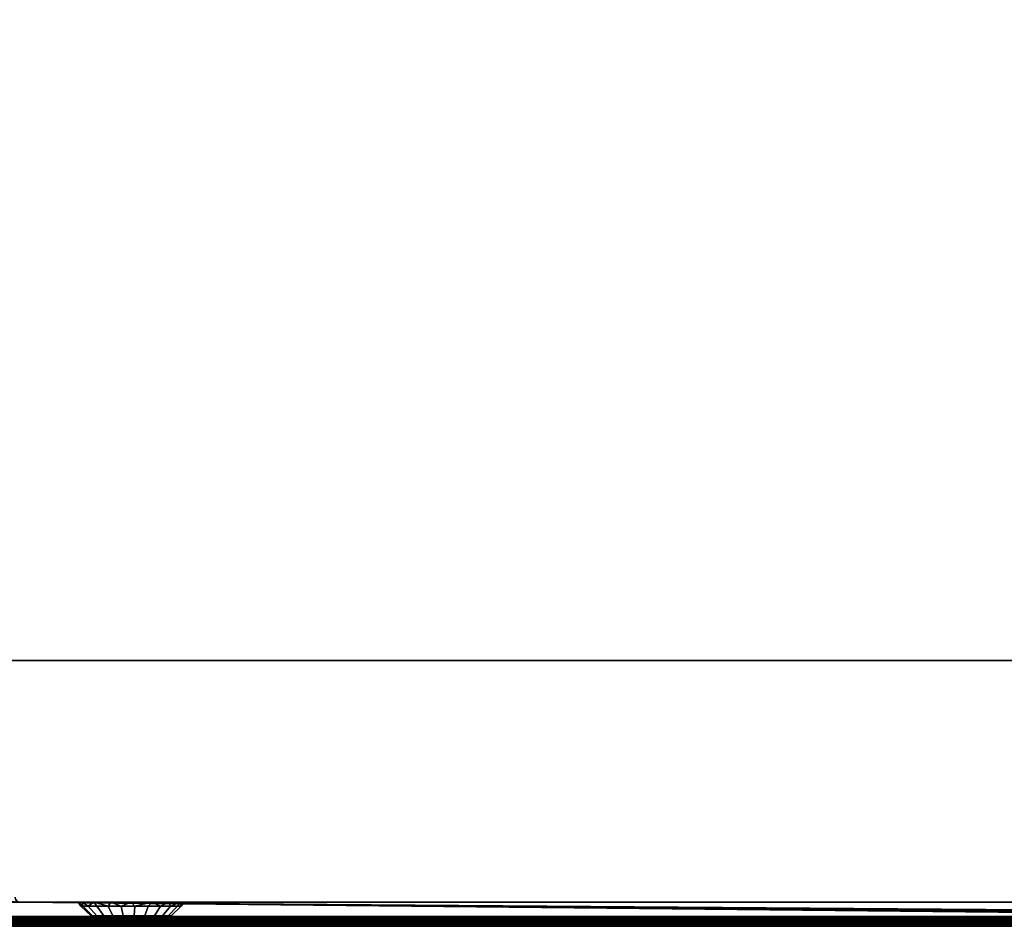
# Model space of a CAD drawing. Header units: millimetres. Extents: x -10 to 800, y -425 to 10.
# Tile 3 of 5: x 393 to 596, y -400 to -213. Entities that reach past the tile are written whole.
import ezdxf

# ---------------------------------------------------------------- set-up
doc = ezdxf.new("R2010")
doc.units = ezdxf.units.MM
doc.header["$MEASUREMENT"] = 0
for name, color, linetype, lineweight in [('0 Misc', 7, 'Continuous', 35), ('10 Raster Images', 7, 'Continuous', 35), ('5 Hatches', 7, 'Continuous', 35)]:
    doc.layers.add(name, color=color, linetype=linetype, lineweight=lineweight)

msp = doc.modelspace()

# ---------------------------------------------------------------- linework, layer by layer
at = {"layer": '0 Misc', "color": 160, "linetype": 'Continuous', "lineweight": 25}
for p, q in [((17, -345, 16), (783, -345, 16)), ((783, -345, 723.5), (17, -345, 723.5)), ((17, -372.5, 16), (393, -395, 16)), ((17, -399, 723.5), (393, -395, 723.5)), ((393, -395, 16), (17, -398, 16)), ((393, -395, 723.5), (783, -395, 723.5)), ((393, -395, 16), (393, -395, 723.5)), ((783, -395, 16), (393, -395, 16)), ((784, -399, 723.5), (393, -395, 723.5)), ((783.84, -398.99, 723.5), (393, -395, 723.5)), ((783.55, -398.89, 723.5), (393, -395, 723.5)), ((783.29, -398.71, 723.5), (393, -395, 723.5)), ((783.11, -398.45, 723.5), (393, -395, 723.5)), ((783.01, -398.16, 723.5), (393, -395, 723.5)), ((783, -398, 723.5), (393, -395, 723.5)), ((393, -395, 16), (757, -395, 466)), ((393, -395, 723.5), (405, -395, 599)), ((405, -395, 599), (393, -395, 16)), ((405.54, -395, 595.6), (393, -395, 16)), ((407.1, -395, 592.53), (393, -395, 16)), ((409.53, -395, 590.1), (393, -395, 16)), ((412.6, -395, 588.54), (393, -395, 16)), ((747, -395, 466), (393, -395, 16)), ((393, -395, 723.5), (405.54, -395, 602.4)), ((393, -395, 723.5), (407.1, -395, 605.47)), ((393, -395, 723.5), (409.53, -395, 607.9)), ((393, -395, 723.5), (412.6, -395, 609.46)), ((393, -395, 723.5), (416, -395, 610)), ((393, -395, 16), (783, -398, 16)), ((412.6, -395, 588.54), (747, -395, 466)), ((412.6, -395, 588.54), (747, -395, 476)), ((747, -395, 476), (416, -395, 588)), ((416, -395, 588), (757, -395, 594)), ((416, -395, 610), (783, -395, 723.5)), ((419.4, -395, 588.54), (757, -395, 594)), ((419.4, -395, 609.46), (783, -395, 723.5)), ((422.47, -395, 590.1), (757, -395, 594)), ((422.47, -395, 607.9), (783, -395, 723.5)), ((424.9, -395, 592.53), (757, -395, 594)), ((747, -395, 604), (424.9, -395, 605.47)), ((424.9, -395, 605.47), (783, -395, 723.5)), ((747, -395, 594), (424.9, -395, 592.53)), ((426.46, -395, 595.6), (747, -395, 594)), ((426.46, -395, 595.6), (747, -395, 604)), ((426.46, -395, 602.4), (747, -395, 604)), ((427, -395, 599), (747, -395, 604)), ((2, -398), (798, -398)), ((783, -398, 16), (17, -398, 16)), ((799, -399, 745.5), (1, -399, 745.5)), ((799, -400, 724.5), (1, -400, 724.5)), ((1, -400, 744.5), (799, -400, 744.5)), ((798, -399, 1), (2, -399, 1)), ((2, -399, 1), (784, -399, 15)), ((17, -399, 723.5), (784, -399, 723.5)), ((17, -399, 15), (784, -399, 15)), ((414.22, -400, 599), (417.78, -400, 599)), ((414.22, -400, 599), (417.69, -400, 599.55)), ((414.31, -400, 598.45), (417.69, -400, 598.45)), ((414.31, -400, 598.45), (417.78, -400, 599)), ((414.31, -400, 599.55), (417.69, -400, 599.55)), ((414.31, -400, 599.55), (417.44, -400, 600.05)), ((414.56, -400, 597.95), (417.44, -400, 597.95)), ((414.56, -400, 597.95), (417.69, -400, 598.45)), ((414.56, -400, 600.05), (417.44, -400, 600.05)), ((414.56, -400, 600.05), (417.05, -400, 600.44)), ((414.95, -400, 597.56), (417.05, -400, 597.56)), ((414.95, -400, 597.56), (417.44, -400, 597.95)), ((414.95, -400, 600.44), (417.05, -400, 600.44)), ((414.95, -400, 600.44), (416.55, -400, 600.69)), ((415.45, -400, 597.31), (416.55, -400, 597.31)), ((415.45, -400, 597.31), (417.05, -400, 597.56)), ((415.45, -400, 600.69), (416.55, -400, 600.69))]:
    msp.add_line(p, q, dxfattribs=at).dxf.unprotected_set("ltscale", 0)
at = {"layer": '0 Misc', "color": 160, "linetype": 'Continuous', "lineweight": 25, "extrusion": (0, 1, 0)}
for centre, radius in [((-405, 599, -395), 11), ((-417.78, 599, -400), 1.78)]:
    msp.add_circle(centre, radius, dxfattribs=at).dxf.unprotected_set("ltscale", 0)
at = {"layer": '0 Misc', "color": 160, "linetype": 'Continuous', "lineweight": 25, "extrusion": (0, 0, -1)}
msp.add_arc((-393, -394, -723.5), 1, 270, 0, dxfattribs=at).dxf.unprotected_set("ltscale", 0)
at = {"layer": '0 Misc', "color": 160, "linetype": 'Continuous', "lineweight": 25}
msp.add_arc((393, -394, 16), 1, 180, 270, dxfattribs=at).dxf.unprotected_set("ltscale", 0)
at = {"layer": '0 Misc', "color": 7, "lineweight": 25}
for points, invisible_edges in [([(1, -399, 745.5), (799, -1, 745.5), (1, -1, 745.5)], 1), ([(1, -399, 745.5), (799, -399, 745.5), (799, -1, 745.5)], 12), ([(2, -2), (798, -398), (2, -398)], 1), ([(2, -2), (798, -2), (798, -398)], 12), ([(783, -345, 16), (17, -20.5, 16), (17, -345, 16)], 1), ([(783, -345, 16), (783, -20.5, 16), (17, -20.5, 16)], 12), ([(17, -345, 723.5), (783, -20.5, 723.5), (783, -345, 723.5)], 1), ([(17, -345, 723.5), (17, -20.5, 723.5), (783, -20.5, 723.5)], 12), ([(17, -345, 723.5), (783, -345, 16), (17, -345, 16)], 1), ([(17, -345, 723.5), (783, -345, 723.5), (783, -345, 16)], 12), ([(2, -398), (798, -398.38, 0.08), (2, -398.38, 0.08)], 1), ([(2, -398), (798, -398), (798, -398.38, 0.08)], 12), ([(798, -398.71, 0.29), (2, -398.38, 0.08), (798, -398.38, 0.08)], 1), ([(798, -398.71, 0.29), (2, -398.71, 0.29), (2, -398.38, 0.08)], 12), ([(798, -398.92, 0.62), (2, -398.71, 0.29), (798, -398.71, 0.29)], 1), ([(798, -398.92, 0.62), (2, -398.92, 0.62), (2, -398.71, 0.29)], 12), ([(798, -399, 1), (2, -398.92, 0.62), (798, -398.92, 0.62)], 1), ([(798, -399, 1), (2, -399, 1), (2, -398.92, 0.62)], 12), ([(783.29, -398.71, 15.71), (17, -398.92, 15.38), (783.62, -398.92, 15.38)], 2), ([(783.29, -398.71, 15.71), (17, -398.71, 15.71), (17, -398.92, 15.38)], 12), ([(17, -399, 15), (783.62, -398.92, 15.38), (17, -398.92, 15.38)], 1), ([(17, -399, 15), (784, -399, 15), (783.62, -398.92, 15.38)], 1), ([(1, -399.38, 723.58), (798, -399, 723.5), (799, -399.38, 723.58)], 12), ([(1, -399.38, 723.58), (784, -399, 723.5), (798, -399, 723.5)], 12), ([(799, -399, 745.5), (1, -399.38, 745.42), (799, -399.38, 745.42)], 1), ([(799, -399, 745.5), (1, -399, 745.5), (1, -399.38, 745.42)], 12), ([(1, -399.71, 723.79), (799, -399.38, 723.58), (799, -399.71, 723.79)], 1), ([(1, -399.71, 723.79), (1, -399.38, 723.58), (799, -399.38, 723.58)], 12), ([(799, -399.38, 745.42), (1, -399.71, 745.21), (799, -399.71, 745.21)], 1), ([(799, -399.38, 745.42), (1, -399.38, 745.42), (1, -399.71, 745.21)], 12), ([(1, -399.92, 724.12), (799, -399.71, 723.79), (799, -399.92, 724.12)], 1), ([(1, -399.92, 724.12), (1, -399.71, 723.79), (799, -399.71, 723.79)], 12), ([(799, -399.71, 745.21), (1, -399.92, 744.88), (799, -399.92, 744.88)], 1), ([(799, -399.71, 745.21), (1, -399.71, 745.21), (1, -399.92, 744.88)], 12), ([(1, -400, 724.5), (799, -399.92, 724.12), (799, -400, 724.5)], 1), ([(1, -400, 724.5), (1, -399.92, 724.12), (799, -399.92, 724.12)], 12), ([(1, -400, 744.5), (799, -399.92, 744.88), (1, -399.92, 744.88)], 1), ([(1, -400, 744.5), (799, -400, 744.5), (799, -399.92, 744.88)], 12), ([(799, -400, 724.5), (1, -400, 744.5), (1, -400, 724.5)], 1), ([(799, -400, 724.5), (799, -400, 744.5), (1, -400, 744.5)], 12)]:
    msp.add_3dface(points, dxfattribs=dict(at, invisible_edges=invisible_edges))
for points in [[(17, -398, 16), (393, -395, 16), (17, -372.5, 16)], [(17, -372.5, 16), (393, -395, 16), (392.84, -394.99, 16)], [(17, -399, 723.5), (392.84, -394.99, 723.5), (393, -395, 723.5)], [(17, -399, 723.5), (393, -395, 723.5), (784, -399, 723.5)], [(393, -395, 16), (17, -398, 16), (783, -398, 16)], [(784, -399, 723.5), (393, -395, 723.5), (783.84, -398.99, 723.5)], [(783.84, -398.99, 723.5), (393, -395, 723.5), (783.55, -398.89, 723.5)], [(783.55, -398.89, 723.5), (393, -395, 723.5), (783.29, -398.71, 723.5)], [(783.29, -398.71, 723.5), (393, -395, 723.5), (783.11, -398.45, 723.5)], [(783.11, -398.45, 723.5), (393, -395, 723.5), (783.01, -398.16, 723.5)], [(783.01, -398.16, 723.5), (393, -395, 723.5), (783, -398, 723.5)], [(783, -398, 723.5), (393, -395, 723.5), (783, -395, 723.5)], [(393, -395, 16), (783, -398, 16), (783, -395, 16)], [(783.02, -398.2, 15.98), (783, -398, 16), (17, -398, 16)], [(17, -398.38, 15.92), (783.02, -398.2, 15.98), (17, -398, 16)], [(17, -398.38, 15.92), (783.08, -398.38, 15.92), (783.02, -398.2, 15.98)], [(783.17, -398.56, 15.83), (783.08, -398.38, 15.92), (17, -398.38, 15.92)], [(783.17, -398.56, 15.83), (17, -398.38, 15.92), (17, -398.71, 15.71)], [(783.29, -398.71, 15.71), (783.17, -398.56, 15.83), (17, -398.71, 15.71)], [(17, -399, 723.5), (784, -399, 723.5), (1, -399.38, 723.58)], [(798, -399, 1), (784, -399, 15), (2, -399, 1)], [(17, -399, 15), (2, -399, 1), (784, -399, 15)], [(414.31, -400, 598.45), (417.78, -400, 599), (414.22, -400, 599)], [(414.22, -400, 599), (417.78, -400, 599), (417.69, -400, 599.55)], [(414.22, -400, 599), (417.69, -400, 599.55), (414.31, -400, 599.55)], [(414.56, -400, 597.95), (417.69, -400, 598.45), (414.31, -400, 598.45)], [(414.31, -400, 598.45), (417.69, -400, 598.45), (417.78, -400, 599)], [(414.31, -400, 599.55), (417.69, -400, 599.55), (417.44, -400, 600.05)], [(414.31, -400, 599.55), (417.44, -400, 600.05), (414.56, -400, 600.05)], [(414.95, -400, 597.56), (417.44, -400, 597.95), (414.56, -400, 597.95)], [(414.56, -400, 597.95), (417.44, -400, 597.95), (417.69, -400, 598.45)], [(414.56, -400, 600.05), (417.44, -400, 600.05), (417.05, -400, 600.44)], [(414.56, -400, 600.05), (417.05, -400, 600.44), (414.95, -400, 600.44)], [(415.45, -400, 597.31), (417.05, -400, 597.56), (414.95, -400, 597.56)], [(414.95, -400, 597.56), (417.05, -400, 597.56), (417.44, -400, 597.95)], [(414.95, -400, 600.44), (417.05, -400, 600.44), (416.55, -400, 600.69)], [(414.95, -400, 600.44), (416.55, -400, 600.69), (415.45, -400, 600.69)], [(416.55, -400, 597.31), (415.45, -400, 597.31), (416, -400, 597.22)], [(415.45, -400, 597.31), (416.55, -400, 597.31), (417.05, -400, 597.56)], [(415.45, -400, 600.69), (416.55, -400, 600.69), (416, -400, 600.78)]]:
    msp.add_3dface(points, dxfattribs=at)
at = {"layer": '0 Misc', "color": 5, "lineweight": 25}
for points, invisible_edges in [([(393, -395, 16), (392.62, -394.92, 723.5), (392.62, -394.92, 16)], 1), ([(393, -395, 16), (393, -395, 723.5), (392.62, -394.92, 723.5)], 12)]:
    msp.add_3dface(points, dxfattribs=dict(at, invisible_edges=invisible_edges))
at = {"layer": '0 Misc', "color": 158, "lineweight": 25}
for points in [[(405.96, -395.8, 601.81), (405.84, -395, 603.21), (405, -395, 599)], [(405.57, -395.8, 599), (405.96, -395.8, 601.81), (405, -395, 599)], [(405.96, -395.8, 596.19), (405.57, -395.8, 599), (405, -395, 599)], [(405, -395, 599), (405.84, -395, 594.79), (405.96, -395.8, 596.19)], [(407.09, -395.8, 604.42), (408.22, -395, 606.78), (405.84, -395, 603.21)], [(405.96, -395.8, 601.81), (407.09, -395.8, 604.42), (405.84, -395, 603.21)], [(405.96, -395.8, 596.19), (405.84, -395, 594.79), (407.09, -395.8, 593.58)], [(407.09, -395.8, 593.58), (405.84, -395, 594.79), (408.22, -395, 591.22)], [(408.88, -395.8, 606.62), (408.22, -395, 606.78), (407.09, -395.8, 604.42)], [(408.88, -395.8, 591.38), (407.09, -395.8, 593.58), (408.22, -395, 591.22)], [(411.79, -395, 609.16), (408.22, -395, 606.78), (411.2, -395.8, 608.26)], [(411.2, -395.8, 608.26), (408.22, -395, 606.78), (408.88, -395.8, 606.62)], [(411.2, -395.8, 589.74), (408.88, -395.8, 591.38), (408.22, -395, 591.22)], [(411.2, -395.8, 589.74), (408.22, -395, 591.22), (411.79, -395, 588.84)], [(411.2, -395.8, 608.26), (413.88, -395.8, 609.21), (411.79, -395, 609.16)], [(413.88, -395.8, 588.79), (411.2, -395.8, 589.74), (411.79, -395, 588.84)], [(413.88, -395.8, 609.21), (416, -395, 610), (411.79, -395, 609.16)], [(413.88, -395.8, 588.79), (411.79, -395, 588.84), (416, -395, 588)], [(413.88, -395.8, 609.21), (416.71, -395.8, 609.4), (416, -395, 610)], [(416.71, -395.8, 588.6), (413.88, -395.8, 588.79), (416, -395, 588)], [(416.71, -395.8, 609.4), (420.21, -395, 609.16), (416, -395, 610)], [(416, -395, 588), (420.21, -395, 588.84), (416.71, -395.8, 588.6)], [(419.49, -395.8, 608.82), (420.21, -395, 609.16), (416.71, -395.8, 609.4)], [(416.71, -395.8, 588.6), (420.21, -395, 588.84), (419.49, -395.8, 589.18)], [(422.01, -395.8, 607.52), (420.21, -395, 609.16), (419.49, -395.8, 608.82)], [(419.49, -395.8, 589.18), (420.21, -395, 588.84), (422.01, -395.8, 590.48)], [(423.78, -395, 606.78), (420.21, -395, 609.16), (422.01, -395.8, 607.52)], [(422.01, -395.8, 590.48), (420.21, -395, 588.84), (423.78, -395, 591.22)], [(424.09, -395.8, 592.42), (422.01, -395.8, 590.48), (423.78, -395, 591.22)], [(424.09, -395.8, 605.58), (423.78, -395, 606.78), (422.01, -395.8, 607.52)], [(423.78, -395, 591.22), (426.16, -395, 594.79), (424.09, -395.8, 592.42)], [(426.16, -395, 603.21), (423.78, -395, 606.78), (424.09, -395.8, 605.58)], [(424.09, -395.8, 592.42), (426.16, -395, 594.79), (425.56, -395.8, 594.85)], [(425.56, -395.8, 603.15), (426.16, -395, 603.21), (424.09, -395.8, 605.58)], [(425.56, -395.8, 594.85), (426.16, -395, 594.79), (426.33, -395.8, 597.58)], [(426.33, -395.8, 600.42), (426.16, -395, 603.21), (425.56, -395.8, 603.15)], [(426.33, -395.8, 597.58), (426.16, -395, 594.79), (427, -395, 599)], [(427, -395, 599), (426.16, -395, 603.21), (426.33, -395.8, 600.42)], [(426.33, -395.8, 600.42), (426.33, -395.8, 597.58), (427, -395, 599)], [(413.08, -399.94, 599), (413.18, -399.94, 598.21), (414.22, -400, 599)], [(413.18, -399.94, 599.79), (413.08, -399.94, 599), (414.22, -400, 599)], [(413.5, -399.94, 597.48), (414.36, -400, 598.32), (413.18, -399.94, 598.21)], [(413.18, -399.94, 598.21), (414.36, -400, 598.32), (414.22, -400, 599)], [(414.36, -400, 599.68), (413.5, -399.94, 600.52), (413.18, -399.94, 599.79)], [(414.36, -400, 599.68), (413.18, -399.94, 599.79), (414.22, -400, 599)], [(414.74, -400, 597.74), (414.36, -400, 598.32), (413.5, -399.94, 597.48)], [(414.36, -400, 599.68), (414.74, -400, 600.26), (413.5, -399.94, 600.52)], [(413.5, -399.94, 600.52), (414.74, -400, 600.26), (414, -399.94, 601.14)], [(414.74, -400, 597.74), (413.5, -399.94, 597.48), (414, -399.94, 596.86)], [(414.66, -399.94, 596.4), (414.74, -400, 597.74), (414, -399.94, 596.86)], [(414.74, -400, 600.26), (415.32, -400, 600.64), (414, -399.94, 601.14)], [(414, -399.94, 601.14), (415.32, -400, 600.64), (414.66, -399.94, 601.6)], [(414.66, -399.94, 601.6), (415.32, -400, 600.64), (415.41, -399.94, 601.86)], [(415.41, -399.94, 596.14), (415.32, -400, 597.36), (414.66, -399.94, 596.4)], [(414.66, -399.94, 596.4), (415.32, -400, 597.36), (414.74, -400, 597.74)], [(415.41, -399.94, 601.86), (415.32, -400, 600.64), (416, -400, 600.78)], [(415.41, -399.94, 596.14), (416, -400, 597.22), (415.32, -400, 597.36)], [(415.41, -399.94, 601.86), (416, -400, 600.78), (416.2, -399.94, 601.92)], [(416.2, -399.94, 596.08), (416, -400, 597.22), (415.41, -399.94, 596.14)], [(416.2, -399.94, 601.92), (416, -400, 600.78), (416.68, -400, 600.64)], [(416.98, -399.94, 596.25), (416.68, -400, 597.36), (416, -400, 597.22)], [(416.2, -399.94, 596.08), (416.98, -399.94, 596.25), (416, -400, 597.22)], [(416.2, -399.94, 601.92), (416.68, -400, 600.64), (416.98, -399.94, 601.75)], [(417.69, -399.94, 601.39), (416.98, -399.94, 601.75), (416.68, -400, 600.64)], [(417.26, -400, 600.26), (417.69, -399.94, 601.39), (416.68, -400, 600.64)], [(417.69, -399.94, 596.61), (417.26, -400, 597.74), (416.68, -400, 597.36)], [(416.98, -399.94, 596.25), (417.69, -399.94, 596.61), (416.68, -400, 597.36)], [(417.64, -400, 599.68), (418.27, -399.94, 600.84), (417.26, -400, 600.26)], [(417.26, -400, 597.74), (418.68, -399.94, 597.84), (417.64, -400, 598.32)], [(417.69, -399.94, 596.61), (418.27, -399.94, 597.16), (417.26, -400, 597.74)], [(418.68, -399.94, 597.84), (417.26, -400, 597.74), (418.27, -399.94, 597.16)], [(417.26, -400, 600.26), (418.27, -399.94, 600.84), (417.69, -399.94, 601.39)], [(418.9, -399.94, 599.4), (418.68, -399.94, 600.16), (417.64, -400, 599.68)], [(418.9, -399.94, 599.4), (417.64, -400, 599.68), (417.78, -400, 599)], [(417.64, -400, 598.32), (418.9, -399.94, 598.6), (417.78, -400, 599)], [(417.64, -400, 599.68), (418.68, -399.94, 600.16), (418.27, -399.94, 600.84)], [(418.9, -399.94, 598.6), (417.64, -400, 598.32), (418.68, -399.94, 597.84)], [(418.9, -399.94, 598.6), (418.9, -399.94, 599.4), (417.78, -400, 599)]]:
    msp.add_3dface(points, dxfattribs=at)
for points, invisible_edges in [([(407.98, -397.84, 601.25), (405.57, -395.8, 599), (407.67, -397.84, 599)], 1), ([(407.98, -397.84, 601.25), (405.96, -395.8, 601.81), (405.57, -395.8, 599)], 12), ([(407.67, -397.84, 599), (405.57, -395.8, 599), (405.96, -395.8, 596.19)], 12), ([(408.89, -397.84, 603.33), (405.96, -395.8, 601.81), (407.98, -397.84, 601.25)], 1), ([(408.89, -397.84, 603.33), (407.09, -395.8, 604.42), (405.96, -395.8, 601.81)], 12), ([(407.67, -397.84, 599), (405.96, -395.8, 596.19), (407.98, -397.84, 596.75)], 1), ([(407.98, -397.84, 596.75), (405.96, -395.8, 596.19), (407.09, -395.8, 593.58)], 12), ([(407.09, -395.8, 604.42), (410.32, -397.84, 605.09), (408.88, -395.8, 606.62)], 1), ([(407.09, -395.8, 604.42), (408.89, -397.84, 603.33), (410.32, -397.84, 605.09)], 12), ([(407.98, -397.84, 596.75), (407.09, -395.8, 593.58), (408.89, -397.84, 594.67)], 1), ([(408.88, -395.8, 591.38), (408.89, -397.84, 594.67), (407.09, -395.8, 593.58)], 1), ([(408.88, -395.8, 606.62), (412.17, -397.84, 606.39), (411.2, -395.8, 608.26)], 1), ([(408.88, -395.8, 606.62), (410.32, -397.84, 605.09), (412.17, -397.84, 606.39)], 12), ([(410.32, -397.84, 592.91), (408.88, -395.8, 591.38), (411.2, -395.8, 589.74)], 12), ([(408.88, -395.8, 591.38), (410.32, -397.84, 592.91), (408.89, -397.84, 594.67)], 12), ([(410.32, -397.84, 592.91), (411.2, -395.8, 589.74), (412.17, -397.84, 591.61)], 1), ([(414.31, -397.84, 607.15), (411.2, -395.8, 608.26), (412.17, -397.84, 606.39)], 1), ([(414.31, -397.84, 607.15), (413.88, -395.8, 609.21), (411.2, -395.8, 608.26)], 12), ([(412.17, -397.84, 591.61), (411.2, -395.8, 589.74), (413.88, -395.8, 588.79)], 12), ([(412.17, -397.84, 591.61), (413.88, -395.8, 588.79), (414.31, -397.84, 590.85)], 1), ([(413.88, -395.8, 609.21), (416.57, -397.84, 607.31), (416.71, -395.8, 609.4)], 1), ([(413.88, -395.8, 609.21), (414.31, -397.84, 607.15), (416.57, -397.84, 607.31)], 12), ([(414.31, -397.84, 590.85), (413.88, -395.8, 588.79), (416.71, -395.8, 588.6)], 12), ([(414.31, -397.84, 590.85), (416.71, -395.8, 588.6), (416.57, -397.84, 590.69)], 1), ([(416.71, -395.8, 609.4), (416.57, -397.84, 607.31), (418.79, -397.84, 606.85)], 12), ([(419.49, -395.8, 589.18), (416.57, -397.84, 590.69), (416.71, -395.8, 588.6)], 1), ([(419.49, -395.8, 589.18), (418.79, -397.84, 591.15), (416.57, -397.84, 590.69)], 12), ([(416.71, -395.8, 609.4), (418.79, -397.84, 606.85), (419.49, -395.8, 608.82)], 1), ([(419.49, -395.8, 608.82), (418.79, -397.84, 606.85), (420.8, -397.84, 605.8)], 12), ([(422.01, -395.8, 590.48), (418.79, -397.84, 591.15), (419.49, -395.8, 589.18)], 1), ([(422.01, -395.8, 590.48), (420.8, -397.84, 592.2), (418.79, -397.84, 591.15)], 12), ([(419.49, -395.8, 608.82), (420.8, -397.84, 605.8), (422.01, -395.8, 607.52)], 1), ([(420.8, -397.84, 592.2), (424.09, -395.8, 592.42), (422.46, -397.84, 593.74)], 1), ([(420.8, -397.84, 592.2), (422.01, -395.8, 590.48), (424.09, -395.8, 592.42)], 12), ([(422.01, -395.8, 607.52), (420.8, -397.84, 605.8), (422.46, -397.84, 604.26)], 12), ([(422.01, -395.8, 607.52), (422.46, -397.84, 604.26), (424.09, -395.8, 605.58)], 1), ([(422.46, -397.84, 593.74), (425.56, -395.8, 594.85), (423.64, -397.84, 595.68)], 1), ([(422.46, -397.84, 593.74), (424.09, -395.8, 592.42), (425.56, -395.8, 594.85)], 12), ([(424.09, -395.8, 605.58), (422.46, -397.84, 604.26), (423.64, -397.84, 602.32)], 12), ([(426.33, -395.8, 597.58), (423.64, -397.84, 595.68), (425.56, -395.8, 594.85)], 1), ([(426.33, -395.8, 597.58), (424.25, -397.84, 597.87), (423.64, -397.84, 595.68)], 12), ([(424.25, -397.84, 600.13), (425.56, -395.8, 603.15), (423.64, -397.84, 602.32)], 1), ([(424.09, -395.8, 605.58), (423.64, -397.84, 602.32), (425.56, -395.8, 603.15)], 1), ([(424.25, -397.84, 597.87), (426.33, -395.8, 600.42), (424.25, -397.84, 600.13)], 1), ([(424.25, -397.84, 597.87), (426.33, -395.8, 597.58), (426.33, -395.8, 600.42)], 12), ([(424.25, -397.84, 600.13), (426.33, -395.8, 600.42), (425.56, -395.8, 603.15)], 12), ([(410.23, -399.25, 599), (407.67, -397.84, 599), (407.98, -397.84, 596.75)], 12), ([(410.45, -399.25, 600.56), (407.67, -397.84, 599), (410.23, -399.25, 599)], 1), ([(410.45, -399.25, 600.56), (407.98, -397.84, 601.25), (407.67, -397.84, 599)], 12), ([(410.23, -399.25, 599), (407.98, -397.84, 596.75), (410.45, -399.25, 597.44)], 1), ([(407.98, -397.84, 601.25), (411.07, -399.25, 602), (408.89, -397.84, 603.33)], 1), ([(407.98, -397.84, 601.25), (410.45, -399.25, 600.56), (411.07, -399.25, 602)], 12), ([(410.45, -399.25, 597.44), (407.98, -397.84, 596.75), (408.89, -397.84, 594.67)], 12), ([(412.06, -399.25, 603.21), (408.89, -397.84, 603.33), (411.07, -399.25, 602)], 1), ([(412.06, -399.25, 603.21), (410.32, -397.84, 605.09), (408.89, -397.84, 603.33)], 12), ([(410.45, -399.25, 597.44), (408.89, -397.84, 594.67), (411.07, -399.25, 596)], 1), ([(412.06, -399.25, 594.79), (408.89, -397.84, 594.67), (410.32, -397.84, 592.91)], 1), ([(412.06, -399.25, 594.79), (411.07, -399.25, 596), (408.89, -397.84, 594.67)], 12), ([(410.32, -397.84, 605.09), (413.35, -399.25, 604.12), (412.17, -397.84, 606.39)], 1), ([(410.32, -397.84, 605.09), (412.06, -399.25, 603.21), (413.35, -399.25, 604.12)], 12), ([(413.35, -399.25, 593.88), (410.32, -397.84, 592.91), (412.17, -397.84, 591.61)], 1), ([(413.35, -399.25, 593.88), (412.06, -399.25, 594.79), (410.32, -397.84, 592.91)], 12), ([(412.17, -397.84, 606.39), (414.83, -399.25, 604.65), (414.31, -397.84, 607.15)], 1), ([(412.17, -397.84, 606.39), (413.35, -399.25, 604.12), (414.83, -399.25, 604.65)], 12), ([(414.83, -399.25, 593.35), (412.17, -397.84, 591.61), (414.31, -397.84, 590.85)], 1), ([(414.83, -399.25, 593.35), (413.35, -399.25, 593.88), (412.17, -397.84, 591.61)], 12), ([(416.57, -397.84, 607.31), (414.31, -397.84, 607.15), (414.83, -399.25, 604.65)], 12), ([(416.39, -399.25, 593.25), (414.31, -397.84, 590.85), (416.57, -397.84, 590.69)], 1), ([(416.39, -399.25, 593.25), (414.83, -399.25, 593.35), (414.31, -397.84, 590.85)], 12), ([(416.57, -397.84, 607.31), (414.83, -399.25, 604.65), (416.39, -399.25, 604.75)], 1), ([(418.79, -397.84, 606.85), (416.39, -399.25, 604.75), (417.93, -399.25, 604.43)], 1), ([(418.79, -397.84, 606.85), (416.57, -397.84, 607.31), (416.39, -399.25, 604.75)], 12), ([(418.79, -397.84, 591.15), (416.39, -399.25, 593.25), (416.57, -397.84, 590.69)], 1), ([(418.79, -397.84, 591.15), (417.93, -399.25, 593.57), (416.39, -399.25, 593.25)], 12), ([(419.33, -399.25, 603.71), (418.79, -397.84, 606.85), (417.93, -399.25, 604.43)], 1), ([(417.93, -399.25, 593.57), (420.8, -397.84, 592.2), (419.33, -399.25, 594.29)], 1), ([(417.93, -399.25, 593.57), (418.79, -397.84, 591.15), (420.8, -397.84, 592.2)], 12), ([(419.33, -399.25, 603.71), (420.8, -397.84, 605.8), (418.79, -397.84, 606.85)], 12), ([(420.8, -397.84, 605.8), (419.33, -399.25, 603.71), (420.47, -399.25, 602.64)], 12), ([(420.47, -399.25, 595.36), (419.33, -399.25, 594.29), (420.8, -397.84, 592.2)], 12), ([(420.8, -397.84, 605.8), (420.47, -399.25, 602.64), (422.46, -397.84, 604.26)], 1), ([(420.47, -399.25, 602.64), (423.64, -397.84, 602.32), (422.46, -397.84, 604.26)], 1), ([(420.47, -399.25, 602.64), (421.29, -399.25, 601.3), (423.64, -397.84, 602.32)], 12), ([(420.47, -399.25, 595.36), (420.8, -397.84, 592.2), (422.46, -397.84, 593.74)], 1), ([(423.64, -397.84, 595.68), (420.47, -399.25, 595.36), (422.46, -397.84, 593.74)], 1), ([(423.64, -397.84, 595.68), (421.29, -399.25, 596.7), (420.47, -399.25, 595.36)], 12), ([(421.71, -399.25, 598.21), (421.29, -399.25, 596.7), (423.64, -397.84, 595.68)], 12), ([(421.29, -399.25, 601.3), (424.25, -397.84, 600.13), (423.64, -397.84, 602.32)], 1), ([(421.29, -399.25, 601.3), (421.71, -399.25, 599.79), (424.25, -397.84, 600.13)], 12), ([(421.71, -399.25, 598.21), (423.64, -397.84, 595.68), (424.25, -397.84, 597.87)], 1), ([(421.71, -399.25, 599.79), (424.25, -397.84, 597.87), (424.25, -397.84, 600.13)], 1), ([(421.71, -399.25, 599.79), (421.71, -399.25, 598.21), (424.25, -397.84, 597.87)], 12), ([(410.23, -399.25, 599), (413.18, -399.94, 599.79), (410.45, -399.25, 600.56)], 1), ([(410.23, -399.25, 599), (413.08, -399.94, 599), (413.18, -399.94, 599.79)], 12), ([(410.45, -399.25, 597.44), (413.08, -399.94, 599), (410.23, -399.25, 599)], 1), ([(413.18, -399.94, 598.21), (410.45, -399.25, 597.44), (411.07, -399.25, 596)], 12), ([(410.45, -399.25, 600.56), (413.5, -399.94, 600.52), (411.07, -399.25, 602)], 1), ([(410.45, -399.25, 600.56), (413.18, -399.94, 599.79), (413.5, -399.94, 600.52)], 12), ([(410.45, -399.25, 597.44), (413.18, -399.94, 598.21), (413.08, -399.94, 599)], 12), ([(413.18, -399.94, 598.21), (411.07, -399.25, 596), (413.5, -399.94, 597.48)], 1), ([(413.5, -399.94, 597.48), (411.07, -399.25, 596), (412.06, -399.25, 594.79)], 12), ([(411.07, -399.25, 602), (414, -399.94, 601.14), (412.06, -399.25, 603.21)], 1), ([(411.07, -399.25, 602), (413.5, -399.94, 600.52), (414, -399.94, 601.14)], 12), ([(414.66, -399.94, 601.6), (412.06, -399.25, 603.21), (414, -399.94, 601.14)], 1), ([(414.66, -399.94, 601.6), (413.35, -399.25, 604.12), (412.06, -399.25, 603.21)], 12), ([(413.5, -399.94, 597.48), (412.06, -399.25, 594.79), (414, -399.94, 596.86)], 1), ([(414, -399.94, 596.86), (412.06, -399.25, 594.79), (413.35, -399.25, 593.88)], 12), ([(413.35, -399.25, 604.12), (415.41, -399.94, 601.86), (414.83, -399.25, 604.65)], 1), ([(413.35, -399.25, 604.12), (414.66, -399.94, 601.6), (415.41, -399.94, 601.86)], 12), ([(414, -399.94, 596.86), (413.35, -399.25, 593.88), (414.66, -399.94, 596.4)], 1), ([(414.66, -399.94, 596.4), (413.35, -399.25, 593.88), (414.83, -399.25, 593.35)], 12), ([(414.66, -399.94, 596.4), (414.83, -399.25, 593.35), (415.41, -399.94, 596.14)], 1), ([(414.83, -399.25, 604.65), (416.2, -399.94, 601.92), (416.39, -399.25, 604.75)], 1), ([(414.83, -399.25, 604.65), (415.41, -399.94, 601.86), (416.2, -399.94, 601.92)], 12), ([(415.41, -399.94, 596.14), (414.83, -399.25, 593.35), (416.39, -399.25, 593.25)], 12), ([(415.41, -399.94, 596.14), (416.39, -399.25, 593.25), (416.2, -399.94, 596.08)], 1), ([(416.2, -399.94, 596.08), (417.93, -399.25, 593.57), (416.98, -399.94, 596.25)], 1), ([(416.2, -399.94, 596.08), (416.39, -399.25, 593.25), (417.93, -399.25, 593.57)], 12), ([(416.98, -399.94, 601.75), (416.39, -399.25, 604.75), (416.2, -399.94, 601.92)], 1), ([(416.98, -399.94, 601.75), (417.93, -399.25, 604.43), (416.39, -399.25, 604.75)], 12), ([(417.69, -399.94, 601.39), (417.93, -399.25, 604.43), (416.98, -399.94, 601.75)], 1), ([(419.33, -399.25, 594.29), (416.98, -399.94, 596.25), (417.93, -399.25, 593.57)], 1), ([(419.33, -399.25, 594.29), (417.69, -399.94, 596.61), (416.98, -399.94, 596.25)], 12), ([(417.69, -399.94, 601.39), (419.33, -399.25, 603.71), (417.93, -399.25, 604.43)], 12), ([(418.27, -399.94, 600.84), (419.33, -399.25, 603.71), (417.69, -399.94, 601.39)], 1), ([(417.69, -399.94, 596.61), (420.47, -399.25, 595.36), (418.27, -399.94, 597.16)], 1), ([(417.69, -399.94, 596.61), (419.33, -399.25, 594.29), (420.47, -399.25, 595.36)], 12), ([(420.47, -399.25, 602.64), (418.27, -399.94, 600.84), (418.68, -399.94, 600.16)], 12), ([(418.27, -399.94, 600.84), (420.47, -399.25, 602.64), (419.33, -399.25, 603.71)], 12), ([(418.27, -399.94, 597.16), (421.29, -399.25, 596.7), (418.68, -399.94, 597.84)], 1), ([(418.27, -399.94, 597.16), (420.47, -399.25, 595.36), (421.29, -399.25, 596.7)], 12), ([(421.71, -399.25, 598.21), (418.68, -399.94, 597.84), (421.29, -399.25, 596.7)], 1), ([(421.71, -399.25, 598.21), (418.9, -399.94, 598.6), (418.68, -399.94, 597.84)], 12), ([(420.47, -399.25, 602.64), (418.68, -399.94, 600.16), (421.29, -399.25, 601.3)], 1), ([(418.9, -399.94, 599.4), (421.29, -399.25, 601.3), (418.68, -399.94, 600.16)], 1), ([(418.9, -399.94, 598.6), (421.71, -399.25, 599.79), (418.9, -399.94, 599.4)], 1), ([(418.9, -399.94, 598.6), (421.71, -399.25, 598.21), (421.71, -399.25, 599.79)], 12), ([(418.9, -399.94, 599.4), (421.71, -399.25, 599.79), (421.29, -399.25, 601.3)], 12)]:
    msp.add_3dface(points, dxfattribs=dict(at, invisible_edges=invisible_edges))
at = {"layer": '10 Raster Images', "color": 160, "linetype": 'Continuous', "lineweight": 25}
for p, q in [((393, -395, 723.5), (392.84, -394.99, 723.5)), ((392.84, -394.99, 16), (393, -395, 16)), ((783, -395, 723.5), (393, -395, 723.5)), ((783, -395, 16), (393, -395, 16)), ((393, -395, 16), (393, -395, 723.5)), ((393, -395, 723.5), (783, -395, 723.5)), ((393, -395, 16), (783, -395, 16)), ((405, -395, 599), (405.54, -395, 595.6)), ((405.54, -395, 602.4), (405, -395, 599)), ((405.54, -395, 595.6), (407.1, -395, 592.53)), ((407.1, -395, 605.47), (405.54, -395, 602.4)), ((407.1, -395, 592.53), (409.53, -395, 590.1)), ((409.53, -395, 607.9), (407.1, -395, 605.47)), ((409.53, -395, 590.1), (412.6, -395, 588.54)), ((412.6, -395, 609.46), (409.53, -395, 607.9)), ((412.6, -395, 588.54), (416, -395, 588)), ((416, -395, 610), (412.6, -395, 609.46)), ((416, -395, 588), (419.4, -395, 588.54)), ((419.4, -395, 609.46), (416, -395, 610)), ((419.4, -395, 588.54), (422.47, -395, 590.1)), ((422.47, -395, 607.9), (419.4, -395, 609.46)), ((422.47, -395, 590.1), (424.9, -395, 592.53)), ((424.9, -395, 605.47), (422.47, -395, 607.9)), ((424.9, -395, 592.53), (426.46, -395, 595.6)), ((426.46, -395, 602.4), (424.9, -395, 605.47)), ((426.46, -395, 595.6), (427, -395, 599)), ((427, -395, 599), (426.46, -395, 602.4)), ((783, -398, 16), (17, -398, 16)), ((798, -399, 1), (2, -399, 1)), ((17, -399, 723.5), (784, -399, 723.5)), ((17, -399, 15), (784, -399, 15)), ((414.31, -400, 598.45), (414.22, -400, 599)), ((414.22, -400, 599), (414.31, -400, 599.55)), ((414.56, -400, 597.95), (414.31, -400, 598.45)), ((414.31, -400, 599.55), (414.56, -400, 600.05)), ((414.95, -400, 597.56), (414.56, -400, 597.95)), ((414.56, -400, 600.05), (414.95, -400, 600.44)), ((415.45, -400, 597.31), (414.95, -400, 597.56)), ((414.95, -400, 600.44), (415.45, -400, 600.69)), ((416, -400, 597.22), (415.45, -400, 597.31)), ((415.45, -400, 600.69), (416, -400, 600.78)), ((416.55, -400, 597.31), (416, -400, 597.22)), ((416, -400, 600.78), (416.55, -400, 600.69)), ((417.05, -400, 597.56), (416.55, -400, 597.31)), ((416.55, -400, 600.69), (417.05, -400, 600.44)), ((417.44, -400, 597.95), (417.05, -400, 597.56)), ((417.05, -400, 600.44), (417.44, -400, 600.05)), ((417.69, -400, 598.45), (417.44, -400, 597.95)), ((417.44, -400, 600.05), (417.69, -400, 599.55)), ((417.78, -400, 599), (417.69, -400, 598.45)), ((417.69, -400, 599.55), (417.78, -400, 599))]:
    msp.add_line(p, q, dxfattribs=at).dxf.unprotected_set("ltscale", 0)
at = {"layer": '5 Hatches', "color": 5, "lineweight": 25}
for points in [[(783, -395, 16), (757, -395, 466), (393, -395, 16)], [(393, -395, 16), (405, -395, 599), (393, -395, 723.5)], [(405, -395, 599), (393, -395, 16), (405.54, -395, 595.6)], [(405.54, -395, 595.6), (393, -395, 16), (407.1, -395, 592.53)], [(407.1, -395, 592.53), (393, -395, 16), (409.53, -395, 590.1)], [(409.53, -395, 590.1), (393, -395, 16), (412.6, -395, 588.54)], [(412.6, -395, 588.54), (393, -395, 16), (747, -395, 466)], [(747, -395, 466), (393, -395, 16), (757, -395, 466)], [(393, -395, 723.5), (405, -395, 599), (405.54, -395, 602.4)], [(393, -395, 723.5), (405.54, -395, 602.4), (407.1, -395, 605.47)], [(393, -395, 723.5), (407.1, -395, 605.47), (409.53, -395, 607.9)], [(393, -395, 723.5), (409.53, -395, 607.9), (412.6, -395, 609.46)], [(393, -395, 723.5), (412.6, -395, 609.46), (416, -395, 610)], [(393, -395, 723.5), (416, -395, 610), (783, -395, 723.5)], [(412.6, -395, 588.54), (747, -395, 466), (747, -395, 476)], [(412.6, -395, 588.54), (747, -395, 476), (416, -395, 588)], [(747, -395, 476), (757, -395, 594), (416, -395, 588)], [(416, -395, 588), (757, -395, 594), (419.4, -395, 588.54)], [(419.4, -395, 609.46), (783, -395, 723.5), (416, -395, 610)], [(419.4, -395, 588.54), (757, -395, 594), (422.47, -395, 590.1)], [(422.47, -395, 607.9), (783, -395, 723.5), (419.4, -395, 609.46)], [(422.47, -395, 590.1), (757, -395, 594), (424.9, -395, 592.53)], [(424.9, -395, 605.47), (783, -395, 723.5), (422.47, -395, 607.9)], [(747, -395, 604), (783, -395, 723.5), (424.9, -395, 605.47)], [(424.9, -395, 592.53), (747, -395, 594), (426.46, -395, 595.6)], [(747, -395, 594), (424.9, -395, 592.53), (757, -395, 594)], [(426.46, -395, 602.4), (747, -395, 604), (424.9, -395, 605.47)], [(426.46, -395, 595.6), (747, -395, 594), (747, -395, 604)], [(426.46, -395, 595.6), (747, -395, 604), (427, -395, 599)], [(427, -395, 599), (747, -395, 604), (426.46, -395, 602.4)]]:
    msp.add_3dface(points, dxfattribs=at)

doc.saveas('drawing.dxf')
